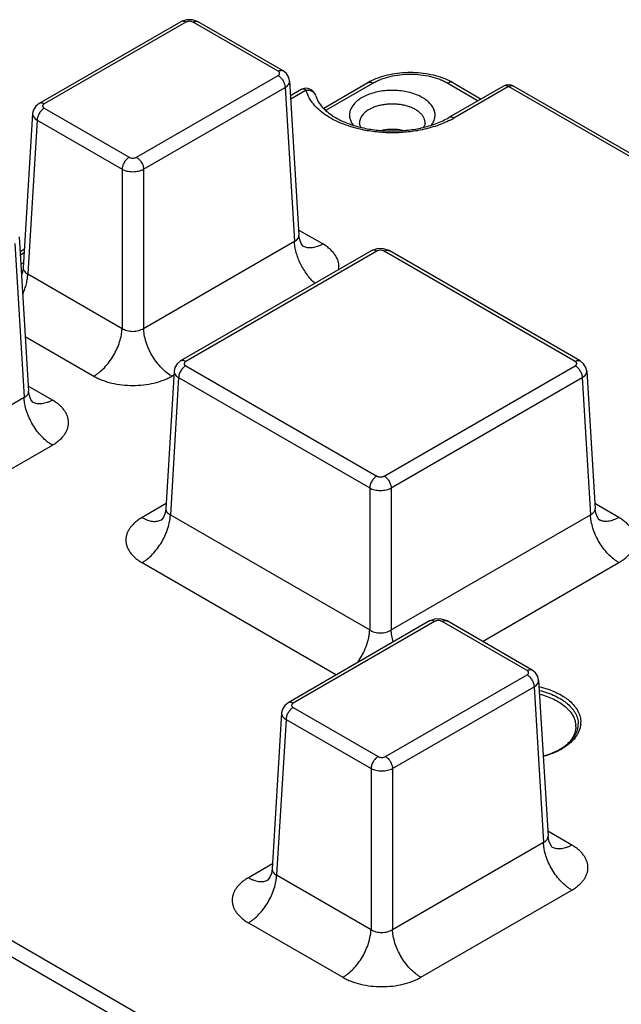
# Model space of a CAD drawing. Header units: inches. Extents: x 0 to 22, y 0 to 17.
# Tile 5 of 24: x 3.2 to 4.4, y 10.4 to 12.3. Entities that reach past the tile are written whole.
import ezdxf

# ---------------------------------------------------------------- set-up
doc = ezdxf.new("R2010")
doc.units = ezdxf.units.IN
doc.header["$LTSCALE"] = 1.21
doc.header["$MEASUREMENT"] = 0
doc.layers.get('0').update_dxf_attribs({"linetype": 'CONTINUOUS'})

msp = doc.modelspace()

# ---------------------------------------------------------------- linework, layer by layer
at = {"color": 7, "linetype": 'CONTINUOUS'}
for p, q in [((3.5061, 12.299), (3.2274, 12.1381)), ((3.5159, 12.298), (3.2372, 12.1371)), ((3.5295, 12.3028), (3.5179, 12.303)), ((3.5403, 12.299), (3.5295, 12.3028)), ((3.6978, 12.2014), (3.5305, 12.298)), ((3.7077, 12.2024), (3.5403, 12.299)), ((3.4191, 12.0321), (3.6978, 12.193)), ((3.7205, 12.1825), (3.7389, 11.8786)), ((3.7876, 12.1289), (3.8746, 12.1791)), ((3.7928, 12.1253), (3.8844, 12.1782)), ((4.0318, 12.1782), (4.0919, 12.1435)), ((4.0417, 12.1791), (4.0976, 12.1468)), ((3.433, 12.0085), (3.7117, 12.1694)), ((3.7117, 12.1694), (3.73, 11.8667)), ((3.743, 12.1652), (3.7223, 12.1532)), ((3.7529, 12.1643), (3.7226, 12.1468)), ((4.1415, 12.1722), (4.0342, 12.1102)), ((4.1513, 12.1712), (4.0441, 12.1093)), ((5.9583, 11.1279), (4.1513, 12.1712)), ((5.9682, 11.1288), (4.1612, 12.1722)), ((3.2146, 12.1182), (3.1962, 11.8144)), ((3.2372, 12.1287), (3.4046, 12.0321)), ((3.7901, 12.1266), (3.7928, 12.1253)), ((3.2233, 12.1051), (3.205, 11.8024)), ((3.2233, 12.1051), (3.3906, 12.0085)), ((3.3906, 12.0085), (3.3906, 11.6952)), ((3.433, 12.0085), (3.433, 11.6952)), ((3.7857, 11.8613), (3.7383, 11.8887)), ((3.1882, 11.8752), (3.2066, 11.5713)), ((3.433, 11.6952), (3.73, 11.8667)), ((3.1795, 11.8621), (3.1978, 11.5594)), ((3.1984, 11.8508), (3.19, 11.8459)), ((3.8822, 11.8482), (3.506, 11.631)), ((3.892, 11.8472), (3.5159, 11.63)), ((3.7463, 11.8574), (3.7463, 11.8574)), ((3.9056, 11.852), (3.894, 11.8522)), ((3.9164, 11.8482), (3.9056, 11.852)), ((4.2827, 11.63), (3.9066, 11.8472)), ((4.2926, 11.631), (3.9164, 11.8482)), ((3.198, 11.8439), (3.1904, 11.8395)), ((3.1968, 11.8244), (3.192, 11.8216)), ((3.205, 11.8024), (3.3906, 11.6952)), ((3.2001, 11.679), (3.335, 11.601)), ((3.5159, 11.6216), (3.892, 11.4044)), ((3.9066, 11.4044), (4.2827, 11.6216)), ((3.4932, 11.6111), (3.4768, 11.3401)), ((3.502, 11.5981), (3.4857, 11.3281)), ((3.4887, 11.601), (3.4928, 11.6034)), ((3.502, 11.5981), (3.8781, 11.3809)), ((3.9205, 11.3809), (4.2966, 11.5981)), ((4.2966, 11.5981), (4.3129, 11.3281)), ((4.3054, 11.6111), (4.3218, 11.3401)), ((3.2534, 11.5539), (3.206, 11.5813)), ((2.9008, 11.3879), (3.1978, 11.5594)), ((3.214, 11.55), (3.214, 11.55)), ((2.9564, 11.2937), (3.2534, 11.4652)), ((3.8781, 11.3809), (3.8781, 11.1015)), ((3.9205, 11.3809), (3.9205, 11.1015)), ((3.4774, 11.3501), (3.43, 11.3227)), ((4.3686, 11.3227), (4.3212, 11.3501)), ((3.4857, 11.3281), (3.8781, 11.1015)), ((3.9205, 11.1015), (4.3129, 11.3281)), ((3.4694, 11.3188), (3.4694, 11.3188)), ((4.3292, 11.3188), (4.3292, 11.3188)), ((3.43, 11.234), (3.8127, 11.013)), ((4.0999, 11.0788), (4.3686, 11.234)), ((3.9962, 11.119), (3.7175, 10.9581)), ((4.006, 11.118), (3.7273, 10.9571)), ((4.0196, 11.1228), (4.008, 11.123)), ((4.0304, 11.119), (4.0196, 11.1228)), ((4.1879, 11.0214), (4.0206, 11.118)), ((4.1978, 11.0224), (4.0304, 11.119)), ((3.9092, 10.852), (4.1879, 11.013)), ((4.2106, 11.0025), (4.2292, 10.6951)), ((3.9232, 10.8285), (4.2018, 10.9894)), ((4.2018, 10.9894), (4.2204, 10.6832)), ((2.3775, 10.9491), (3.8417, 10.1037)), ((3.7047, 10.9382), (3.6861, 10.6308)), ((3.7273, 10.9487), (3.8947, 10.852)), ((2.3636, 10.9255), (3.8278, 10.0801)), ((3.7134, 10.9251), (3.6949, 10.6189)), ((3.7134, 10.9251), (3.8808, 10.8285)), ((3.8808, 10.8285), (3.8808, 10.5116)), ((3.9232, 10.8285), (3.9232, 10.5116)), ((4.276, 10.6777), (4.2286, 10.7051)), ((3.9232, 10.5116), (4.2204, 10.6832)), ((4.2366, 10.6738), (4.2366, 10.6738)), ((3.6867, 10.6408), (3.6393, 10.6134)), ((3.6786, 10.6095), (3.6786, 10.6095)), ((3.6949, 10.6189), (3.8808, 10.5116)), ((3.9788, 10.4174), (4.276, 10.589)), ((3.6393, 10.5247), (3.8251, 10.4174))]:
    msp.add_line(p, q, dxfattribs=at)
for points in [[(3.5179, 12.303), (3.5071, 12.2995), (3.5061, 12.299)], [(3.7205, 12.1824), (3.719, 12.1894), (3.7144, 12.1969), (3.7077, 12.2023)], [(3.2274, 12.1381), (3.2207, 12.1326), (3.2161, 12.1252), (3.2146, 12.1182)], [(3.7435, 11.8621), (3.7404, 11.8698), (3.7389, 11.8786)], [(3.7477, 11.8565), (3.7478, 11.8564), (3.7465, 11.8577), (3.7435, 11.8621)], [(3.894, 11.8522), (3.8832, 11.8487), (3.8822, 11.8482)], [(3.1962, 11.8143), (3.1947, 11.8055), (3.1927, 11.8007)], [(3.506, 11.631), (3.4993, 11.6256), (3.4947, 11.6181), (3.4932, 11.6111)], [(4.3054, 11.6111), (4.3039, 11.6181), (4.2993, 11.6255), (4.2926, 11.631)], [(3.2112, 11.5548), (3.2081, 11.5624), (3.2066, 11.5713)], [(3.2154, 11.5491), (3.2155, 11.5491), (3.2143, 11.5504), (3.2112, 11.5548)], [(3.4768, 11.3401), (3.4753, 11.3312), (3.4722, 11.3236), (3.4691, 11.3191), (3.4685, 11.3184)], [(4.3264, 11.3236), (4.3233, 11.3312), (4.3218, 11.3401)], [(4.3306, 11.3179), (4.3307, 11.3179), (4.3294, 11.3191), (4.3264, 11.3236)], [(4.008, 11.123), (3.9972, 11.1195), (3.9962, 11.119)], [(4.2106, 11.0024), (4.2091, 11.0094), (4.2046, 11.0169), (4.1978, 11.0223)], [(3.7175, 10.9581), (3.7108, 10.9526), (3.7062, 10.9452), (3.7047, 10.9382)], [(4.2338, 10.6786), (4.2307, 10.6862), (4.2292, 10.6951)], [(4.238, 10.6729), (4.2381, 10.6729), (4.2369, 10.6742), (4.2338, 10.6786)], [(3.6861, 10.6308), (3.6846, 10.6219), (3.6814, 10.6143), (3.6784, 10.6098), (3.6777, 10.6091)]]:
    msp.add_lwpolyline(points, dxfattribs=at)
for centre, radius, start, end in [((3.9358, 12.073), 0.1225, 116.0768, 119.9832), ((3.9794, 12.071), 0.1248, 60.0521, 63.8874), ((3.7529, 12.1482), 0.0197, 14.7921, 120.0223), ((4.1513, 12.1551), 0.0197, 60.1188, 119.8812), ((3.7594, 12.1499), 0.0129, 14.9777, 24.5475), ((3.8566, 12.197), 0.0977, 228.0787, 230.8159), ((3.656, 12.2543), 0.1881, 316.2989, 316.6985), ((3.8371, 12.1149), 0.0454, 166.7685, 169.0217), ((3.9606, 12.2539), 0.167, 297.1767, 299.9902), ((3.9266, 12.3311), 0.247, 280.504, 281.9112), ((3.9256, 12.3521), 0.2717, 279.8504, 280.0133), ((3.9278, 12.3253), 0.2411, 281.9168, 282.4306), ((3.7595, 11.8802), 0.0264, 240.0157, 243.5147), ((3.5262, 11.666), 0.075, 238.2301, 239.9938), ((3.2272, 11.5729), 0.0264, 240.0157, 243.5147), ((3.4562, 11.3417), 0.0264, 297.8, 299.9794), ((4.3424, 11.3417), 0.0264, 240.0157, 243.5147), ((4.2504, 10.9197), 0.0434, 354.4177, 359.8503), ((4.2438, 10.9115), 0.0401, 359.8702, 5.1905), ((4.1919, 10.9733), 0.1228, 297.3645, 299.9704), ((4.1959, 10.9662), 0.1147, 300.0006, 300.9734), ((4.1943, 10.973), 0.1228, 299.0573, 300.0003), ((4.2498, 10.6967), 0.0264, 240.0157, 243.5147), ((3.6654, 10.6324), 0.0264, 297.8, 299.9794)]:
    msp.add_arc(centre, radius, start, end, dxfattribs=at)
for points, knots in [([(3.5159, 12.298), (3.515, 12.2985), (3.5133, 12.2993), (3.5107, 12.2999), (3.5082, 12.2999), (3.5067, 12.2993), (3.5061, 12.299)], [0, 0, 0, 0, 0.289206, 0.549066, 0.782337, 1, 1, 1, 1]), ([(3.5305, 12.298), (3.53, 12.2983), (3.5289, 12.2988), (3.5265, 12.2995), (3.5232, 12.2999), (3.5199, 12.2995), (3.5175, 12.2988), (3.5164, 12.2983), (3.5159, 12.298)], [0, 0, 0, 0, 0.114171, 0.237568, 0.500007, 0.76244, 0.88584, 1, 1, 1, 1]), ([(3.5305, 12.298), (3.5314, 12.2985), (3.5331, 12.2993), (3.5357, 12.2999), (3.5382, 12.2999), (3.5397, 12.2993), (3.5403, 12.299)], [0, 0, 0, 0, 0.289212, 0.549071, 0.782336, 1, 1, 1, 1]), ([(3.6978, 12.2014), (3.6987, 12.2019), (3.7004, 12.2027), (3.703, 12.2033), (3.7055, 12.2033), (3.707, 12.2027), (3.7077, 12.2024)], [0, 0, 0, 0, 0.289214, 0.549072, 0.782336, 1, 1, 1, 1]), ([(3.6978, 12.193), (3.6983, 12.1932), (3.6991, 12.1938), (3.7001, 12.1948), (3.7007, 12.196), (3.7009, 12.1972), (3.7007, 12.1984), (3.7001, 12.1995), (3.6991, 12.2006), (3.6983, 12.2011), (3.6978, 12.2014)], [0, 0, 0, 0, 0.144775, 0.274569, 0.391141, 0.500012, 0.608886, 0.725455, 0.855225, 1, 1, 1, 1]), ([(3.8819, 12.1831), (3.8875, 12.1858), (3.8993, 12.1906), (3.918, 12.1956), (3.9378, 12.1987), (3.9581, 12.1998), (3.9784, 12.1987), (3.9982, 12.1956), (4.017, 12.1906), (4.0287, 12.1858), (4.0343, 12.1831)], [0, 0, 0, 0, 0.118389, 0.242189, 0.369992, 0.500006, 0.630019, 0.757821, 0.881615, 1, 1, 1, 1]), ([(3.8844, 12.1782), (3.8869, 12.1796), (3.8921, 12.1823), (3.9032, 12.187), (3.9185, 12.1917), (3.9379, 12.195), (3.9581, 12.1962), (3.9783, 12.195), (3.9978, 12.1917), (4.013, 12.187), (4.0242, 12.1823), (4.0294, 12.1796), (4.0318, 12.1782)], [0, 0, 0, 0, 0.05579, 0.114185, 0.237386, 0.366992, 0.5, 0.633008, 0.762614, 0.885815, 0.94421, 1, 1, 1, 1]), ([(3.6978, 12.193), (3.6987, 12.1924), (3.7006, 12.1911), (3.7031, 12.1888), (3.7055, 12.186), (3.7075, 12.1829), (3.7093, 12.1796), (3.7106, 12.1762), (3.7114, 12.1728), (3.7117, 12.1705), (3.7117, 12.1694)], [0, 0, 0, 0, 0.113544, 0.236314, 0.365406, 0.497863, 0.630617, 0.760573, 0.884713, 1, 1, 1, 1]), ([(3.7117, 12.1694), (3.7131, 12.1702), (3.7156, 12.172), (3.7185, 12.1752), (3.72, 12.1782), (3.7205, 12.1807), (3.7205, 12.1819), (3.7205, 12.1824)], [0, 0, 0, 0, 0.290937, 0.550661, 0.782823, 0.892396, 1, 1, 1, 1]), ([(3.8746, 12.1791), (3.8752, 12.1795), (3.8767, 12.1801), (3.8792, 12.1801), (3.8818, 12.1795), (3.8836, 12.1787), (3.8844, 12.1782)], [0, 0, 0, 0, 0.217664, 0.450928, 0.710786, 1, 1, 1, 1]), ([(4.0417, 12.1791), (4.041, 12.1795), (4.0395, 12.1801), (4.0371, 12.1801), (4.0344, 12.1795), (4.0327, 12.1787), (4.0318, 12.1782)], [0, 0, 0, 0, 0.217664, 0.450928, 0.710786, 1, 1, 1, 1]), ([(3.7529, 12.1643), (3.752, 12.1648), (3.7503, 12.1656), (3.7477, 12.1662), (3.7455, 12.1662), (3.744, 12.1657), (3.7434, 12.1654), (3.743, 12.1652)], [0, 0, 0, 0, 0.289306, 0.548857, 0.781804, 0.891916, 1, 1, 1, 1]), ([(3.7529, 12.1643), (3.7539, 12.1643), (3.7558, 12.1644), (3.7596, 12.164), (3.7632, 12.1629), (3.7664, 12.1611), (3.7684, 12.1594), (3.77, 12.1575), (3.7708, 12.156), (3.7712, 12.1553)], [0, 0, 0, 0, 0.136702, 0.271341, 0.529035, 0.652053, 0.771137, 0.886782, 1, 1, 1, 1]), ([(3.8559, 12.088), (3.8493, 12.0896), (3.8365, 12.0933), (3.8183, 12.1003), (3.8019, 12.1085), (3.7873, 12.1179), (3.7749, 12.1283), (3.7648, 12.1396), (3.7573, 12.1515), (3.754, 12.16), (3.7529, 12.1643)], [0, 0, 0, 0, 0.152014, 0.297446, 0.435182, 0.564476, 0.684991, 0.797036, 0.901541, 1, 1, 1, 1]), ([(3.9997, 12.0954), (4.0015, 12.0979), (4.0039, 12.1018), (4.0059, 12.1074), (4.0068, 12.1117), (4.007, 12.1159), (4.0065, 12.1201), (4.0055, 12.1244), (4.0038, 12.1285), (4.0014, 12.1325), (3.9985, 12.1364), (3.9951, 12.1401), (3.9896, 12.1449), (3.9814, 12.1503), (3.9701, 12.1556), (3.9574, 12.1597), (3.9437, 12.1625), (3.9294, 12.1638), (3.9149, 12.1638), (3.9006, 12.1623), (3.887, 12.1595), (3.8744, 12.1553), (3.8666, 12.1516), (3.8631, 12.1495)], [0, 0, 0, 0, 0.048907, 0.072017, 0.094551, 0.116819, 0.139148, 0.161867, 0.185271, 0.209616, 0.235106, 0.261878, 0.290017, 0.350469, 0.416311, 0.486823, 0.56089, 0.63717, 0.714171, 0.790346, 0.864225, 0.934522, 1, 1, 1, 1]), ([(4.1513, 12.1712), (4.1505, 12.1717), (4.1488, 12.1725), (4.1461, 12.1732), (4.1437, 12.1731), (4.1422, 12.1726), (4.1415, 12.1722)], [0, 0, 0, 0, 0.289143, 0.54902, 0.782337, 1, 1, 1, 1]), ([(4.1513, 12.1712), (4.1522, 12.1717), (4.1539, 12.1725), (4.1566, 12.1732), (4.159, 12.1731), (4.1605, 12.1726), (4.1612, 12.1722)], [0, 0, 0, 0, 0.289143, 0.54902, 0.782337, 1, 1, 1, 1]), ([(3.2372, 12.1371), (3.2364, 12.1376), (3.2346, 12.1384), (3.232, 12.139), (3.2295, 12.139), (3.228, 12.1384), (3.2274, 12.1381)], [0, 0, 0, 0, 0.289214, 0.549072, 0.782336, 1, 1, 1, 1]), ([(3.2372, 12.1371), (3.2368, 12.1368), (3.236, 12.1363), (3.235, 12.1352), (3.2344, 12.1341), (3.2341, 12.1329), (3.2344, 12.1317), (3.235, 12.1305), (3.236, 12.1295), (3.2368, 12.1289), (3.2372, 12.1287)], [0, 0, 0, 0, 0.144775, 0.274569, 0.391141, 0.500012, 0.608886, 0.725455, 0.855225, 1, 1, 1, 1]), ([(3.7719, 12.1533), (3.7726, 12.1508), (3.7744, 12.1459), (3.7785, 12.1385), (3.7842, 12.1312), (3.7888, 12.1266), (3.7913, 12.1243)], [0, 0, 0, 0, 0.213752, 0.448981, 0.710442, 1, 1, 1, 1]), ([(3.8631, 12.1495), (3.8602, 12.1478), (3.8548, 12.1443), (3.848, 12.1381), (3.8436, 12.1323), (3.8411, 12.1275), (3.8397, 12.1239), (3.8388, 12.1202), (3.8383, 12.1166), (3.8384, 12.1129), (3.8391, 12.1079), (3.8413, 12.1017), (3.8442, 12.0972), (3.8458, 12.0951)], [0, 0, 0, 0, 0.151178, 0.29042, 0.418011, 0.47818, 0.536409, 0.593208, 0.64915, 0.704843, 0.76092, 0.876415, 1, 1, 1, 1]), ([(3.9872, 12.0987), (3.9873, 12.1005), (3.9869, 12.1043), (3.985, 12.1099), (3.9816, 12.1151), (3.977, 12.12), (3.9711, 12.1244), (3.9643, 12.1283), (3.9565, 12.1315), (3.948, 12.134), (3.9389, 12.1358), (3.9295, 12.1368), (3.92, 12.137), (3.9105, 12.1364), (3.9012, 12.1349), (3.8925, 12.1327), (3.8843, 12.1298), (3.8793, 12.1273), (3.877, 12.126)], [0, 0, 0, 0, 0.042835, 0.087195, 0.134614, 0.186121, 0.242201, 0.302874, 0.367802, 0.436351, 0.507708, 0.580899, 0.65488, 0.728541, 0.800818, 0.870759, 0.937457, 1, 1, 1, 1]), ([(3.2146, 12.1182), (3.2145, 12.1176), (3.2146, 12.1164), (3.2151, 12.114), (3.2166, 12.1109), (3.2195, 12.1077), (3.2219, 12.1059), (3.2233, 12.1051)], [0, 0, 0, 0, 0.10761, 0.217172, 0.449296, 0.709023, 1, 1, 1, 1]), ([(3.2372, 12.1287), (3.2363, 12.1281), (3.2345, 12.1268), (3.2319, 12.1245), (3.2296, 12.1217), (3.2275, 12.1186), (3.2258, 12.1153), (3.2245, 12.1119), (3.2236, 12.1085), (3.2233, 12.1062), (3.2233, 12.1051)], [0, 0, 0, 0, 0.113544, 0.236314, 0.365406, 0.497863, 0.630617, 0.760573, 0.884713, 1, 1, 1, 1]), ([(3.7949, 12.1213), (3.7988, 12.1181), (3.8074, 12.1121), (3.8219, 12.1042), (3.8383, 12.0974), (3.85, 12.0938), (3.8561, 12.0922)], [0, 0, 0, 0, 0.220266, 0.462147, 0.723085, 1, 1, 1, 1]), ([(3.877, 12.126), (3.8755, 12.1251), (3.8726, 12.1233), (3.8676, 12.1194), (3.8634, 12.1149), (3.8605, 12.11), (3.859, 12.1063), (3.8581, 12.1025), (3.858, 12.0999), (3.8581, 12.0987)], [0, 0, 0, 0, 0.148852, 0.290141, 0.548965, 0.668031, 0.781682, 0.891653, 1, 1, 1, 1]), ([(3.861, 12.0916), (3.8605, 12.0923), (3.8596, 12.0936), (3.8587, 12.0955), (3.8582, 12.0972), (3.8581, 12.0982), (3.8581, 12.0987)], [0, 0, 0, 0, 0.33215, 0.600621, 0.81869, 1, 1, 1, 1]), ([(4.0369, 12.1054), (4.0322, 12.1029), (4.0223, 12.0984), (4.0067, 12.0927), (3.9901, 12.088), (3.9787, 12.0856), (3.9729, 12.0846)], [0, 0, 0, 0, 0.235639, 0.481932, 0.737251, 1, 1, 1, 1]), ([(3.9796, 12.0899), (3.9847, 12.091), (3.9947, 12.0935), (4.0089, 12.0983), (4.0221, 12.1037), (4.0303, 12.108), (4.0342, 12.1102)], [0, 0, 0, 0, 0.267429, 0.524584, 0.769428, 1, 1, 1, 1]), ([(3.9872, 12.0987), (3.9872, 12.0982), (3.987, 12.0971), (3.9865, 12.0954), (3.9855, 12.0934), (3.9846, 12.092), (3.984, 12.0913)], [0, 0, 0, 0, 0.179832, 0.396746, 0.665929, 1, 1, 1, 1]), ([(4.0441, 12.1093), (4.0432, 12.1098), (4.0415, 12.1106), (4.0389, 12.1112), (4.0364, 12.1112), (4.0349, 12.1106), (4.0342, 12.1102)], [0, 0, 0, 0, 0.289214, 0.549072, 0.782336, 1, 1, 1, 1]), ([(3.9721, 12.0844), (3.9625, 12.0828), (3.943, 12.0804), (3.9135, 12.0799), (3.8843, 12.0822), (3.8652, 12.0858), (3.8559, 12.088)], [0, 0, 0, 0, 0.249803, 0.50307, 0.754774, 1, 1, 1, 1]), ([(3.8561, 12.0922), (3.8652, 12.0898), (3.8842, 12.086), (3.9083, 12.0839), (3.928, 12.0838), (3.9475, 12.0847), (3.9621, 12.0865), (3.9716, 12.0883)], [0, 0, 0, 0, 0.243519, 0.495732, 0.623098, 0.750165, 1, 1, 1, 1]), ([(3.9425, 12.085), (3.9361, 12.0863), (3.923, 12.0875), (3.9099, 12.0864), (3.9035, 12.0852)], [0, 0, 0, 0, 0.499732, 1, 1, 1, 1]), ([(3.4046, 12.0321), (3.4036, 12.0315), (3.4018, 12.0302), (3.3992, 12.0279), (3.3969, 12.0251), (3.3948, 12.022), (3.3931, 12.0187), (3.3918, 12.0152), (3.3909, 12.0119), (3.3907, 12.0096), (3.3906, 12.0085)], [0, 0, 0, 0, 0.113544, 0.236314, 0.365406, 0.497863, 0.630617, 0.760573, 0.884713, 1, 1, 1, 1]), ([(3.4046, 12.0321), (3.4051, 12.0318), (3.4061, 12.0313), (3.4086, 12.0305), (3.4118, 12.0302), (3.4151, 12.0305), (3.4175, 12.0313), (3.4186, 12.0318), (3.4191, 12.0321)], [0, 0, 0, 0, 0.114171, 0.237568, 0.500007, 0.76244, 0.88584, 1, 1, 1, 1]), ([(3.4191, 12.0321), (3.4201, 12.0315), (3.4219, 12.0302), (3.4244, 12.0279), (3.4268, 12.0251), (3.4289, 12.022), (3.4306, 12.0187), (3.4319, 12.0152), (3.4328, 12.0119), (3.433, 12.0096), (3.433, 12.0085)], [0, 0, 0, 0, 0.113544, 0.236314, 0.365406, 0.497863, 0.630617, 0.760573, 0.884713, 1, 1, 1, 1]), ([(3.3906, 12.0085), (3.3921, 12.0077), (3.3953, 12.0063), (3.4004, 12.0048), (3.406, 12.0039), (3.4118, 12.0036), (3.4177, 12.0039), (3.4232, 12.0048), (3.4284, 12.0063), (3.4316, 12.0077), (3.433, 12.0085)], [0, 0, 0, 0, 0.113508, 0.236712, 0.366584, 0.500005, 0.633424, 0.763294, 0.886497, 1, 1, 1, 1]), ([(3.73, 11.8667), (3.7314, 11.8673), (3.7339, 11.8688), (3.7364, 11.8712), (3.7378, 11.8734), (3.7385, 11.8751), (3.7389, 11.8768), (3.7389, 11.878), (3.7389, 11.8786)], [0, 0, 0, 0, 0.28766, 0.54303, 0.661274, 0.775333, 0.887422, 1, 1, 1, 1]), ([(3.7707, 11.7836), (3.7678, 11.7862), (3.7622, 11.7918), (3.7546, 11.8012), (3.7477, 11.8114), (3.7418, 11.8222), (3.7369, 11.8334), (3.7332, 11.8447), (3.7309, 11.8558), (3.7301, 11.8631), (3.73, 11.8667)], [0, 0, 0, 0, 0.123142, 0.25086, 0.38127, 0.512223, 0.641506, 0.767139, 0.887272, 1, 1, 1, 1]), ([(3.7857, 11.8613), (3.784, 11.8603), (3.7806, 11.8585), (3.7739, 11.8557), (3.7672, 11.854), (3.7606, 11.8536), (3.756, 11.8539), (3.7517, 11.8549), (3.749, 11.856), (3.7477, 11.8566)], [0, 0, 0, 0, 0.147536, 0.288155, 0.547594, 0.667469, 0.781889, 0.892188, 1, 1, 1, 1]), ([(3.8169, 11.8104), (3.8174, 11.8127), (3.8177, 11.8174), (3.817, 11.8245), (3.8148, 11.8314), (3.812, 11.8369), (3.8091, 11.8412), (3.8057, 11.8455), (3.8007, 11.8507), (3.7937, 11.8563), (3.7884, 11.8597), (3.7857, 11.8613)], [0, 0, 0, 0, 0.109721, 0.219634, 0.332372, 0.450214, 0.511674, 0.575038, 0.70793, 0.849641, 1, 1, 1, 1]), ([(3.892, 11.8472), (3.8911, 11.8477), (3.8894, 11.8485), (3.8868, 11.8492), (3.8843, 11.8491), (3.8828, 11.8485), (3.8822, 11.8482)], [0, 0, 0, 0, 0.289206, 0.549066, 0.782337, 1, 1, 1, 1]), ([(3.9066, 11.8472), (3.9061, 11.8475), (3.905, 11.848), (3.9026, 11.8487), (3.8993, 11.8491), (3.896, 11.8487), (3.8936, 11.848), (3.8925, 11.8475), (3.892, 11.8472)], [0, 0, 0, 0, 0.114171, 0.237568, 0.500007, 0.76244, 0.88584, 1, 1, 1, 1]), ([(3.9066, 11.8472), (3.9074, 11.8477), (3.9092, 11.8485), (3.9118, 11.8492), (3.9143, 11.8491), (3.9158, 11.8485), (3.9164, 11.8482)], [0, 0, 0, 0, 0.289212, 0.549071, 0.782336, 1, 1, 1, 1]), ([(3.1962, 11.8143), (3.1961, 11.8137), (3.1962, 11.8125), (3.1966, 11.8108), (3.1973, 11.8091), (3.1986, 11.8069), (3.2012, 11.8045), (3.2036, 11.8031), (3.205, 11.8024)], [0, 0, 0, 0, 0.112586, 0.224687, 0.338754, 0.456999, 0.712325, 1, 1, 1, 1]), ([(3.1953, 11.7627), (3.1968, 11.766), (3.1994, 11.7727), (3.2024, 11.7828), (3.2043, 11.7927), (3.2049, 11.7992), (3.205, 11.8024)], [0, 0, 0, 0, 0.264841, 0.521851, 0.767959, 1, 1, 1, 1]), ([(3.335, 11.601), (3.3368, 11.6021), (3.3405, 11.6044), (3.3476, 11.6098), (3.3562, 11.6177), (3.3656, 11.6289), (3.3739, 11.6413), (3.3808, 11.6546), (3.3861, 11.6683), (3.389, 11.6798), (3.3903, 11.6887), (3.3906, 11.6931), (3.3906, 11.6952)], [0, 0, 0, 0, 0.05557, 0.113722, 0.236387, 0.365369, 0.497866, 0.630658, 0.760504, 0.884536, 0.943523, 1, 1, 1, 1]), ([(3.3906, 11.6952), (3.3921, 11.6942), (3.3952, 11.6925), (3.4004, 11.6906), (3.406, 11.6895), (3.4118, 11.6891), (3.4177, 11.6895), (3.425, 11.691), (3.4301, 11.6932), (3.433, 11.6952)], [0, 0, 0, 0, 0.116386, 0.239952, 0.368768, 0.500386, 0.632004, 0.760821, 1, 1, 1, 1]), ([(3.4867, 11.6022), (3.4831, 11.6045), (3.4759, 11.6097), (3.4661, 11.6192), (3.457, 11.6303), (3.4491, 11.6425), (3.4425, 11.6555), (3.4374, 11.6689), (3.4342, 11.6822), (3.4332, 11.691), (3.433, 11.6952)], [0, 0, 0, 0, 0.115087, 0.238536, 0.36777, 0.500088, 0.632388, 0.761613, 0.885049, 1, 1, 1, 1]), ([(3.5159, 11.6216), (3.515, 11.6211), (3.5131, 11.6198), (3.5106, 11.6174), (3.5082, 11.6147), (3.5062, 11.6115), (3.5044, 11.6082), (3.5031, 11.6048), (3.5023, 11.6014), (3.502, 11.5992), (3.502, 11.5981)], [0, 0, 0, 0, 0.113544, 0.236314, 0.365406, 0.497863, 0.630617, 0.760573, 0.884713, 1, 1, 1, 1]), ([(3.5159, 11.63), (3.515, 11.6305), (3.5133, 11.6313), (3.5107, 11.632), (3.5082, 11.6319), (3.5067, 11.6314), (3.506, 11.631)], [0, 0, 0, 0, 0.289214, 0.549072, 0.782336, 1, 1, 1, 1]), ([(3.5159, 11.63), (3.5154, 11.6298), (3.5146, 11.6292), (3.5136, 11.6282), (3.513, 11.627), (3.5128, 11.6258), (3.513, 11.6246), (3.5136, 11.6235), (3.5146, 11.6224), (3.5154, 11.6219), (3.5159, 11.6216)], [0, 0, 0, 0, 0.144775, 0.274569, 0.391141, 0.500012, 0.608886, 0.725455, 0.855225, 1, 1, 1, 1]), ([(4.2827, 11.63), (4.2836, 11.6305), (4.2853, 11.6313), (4.2879, 11.632), (4.2904, 11.6319), (4.2919, 11.6314), (4.2926, 11.631)], [0, 0, 0, 0, 0.289214, 0.549072, 0.782336, 1, 1, 1, 1]), ([(4.2827, 11.6216), (4.2832, 11.6219), (4.284, 11.6224), (4.285, 11.6235), (4.2856, 11.6246), (4.2858, 11.6258), (4.2856, 11.627), (4.285, 11.6282), (4.284, 11.6292), (4.2832, 11.6298), (4.2827, 11.63)], [0, 0, 0, 0, 0.144775, 0.274569, 0.391141, 0.500012, 0.608886, 0.725455, 0.855225, 1, 1, 1, 1]), ([(4.2827, 11.6216), (4.2836, 11.6211), (4.2855, 11.6198), (4.288, 11.6174), (4.2904, 11.6147), (4.2924, 11.6115), (4.2942, 11.6082), (4.2955, 11.6048), (4.2963, 11.6014), (4.2966, 11.5992), (4.2966, 11.5981)], [0, 0, 0, 0, 0.113544, 0.236314, 0.365406, 0.497863, 0.630617, 0.760573, 0.884713, 1, 1, 1, 1]), ([(3.335, 11.601), (3.3376, 11.5996), (3.343, 11.5968), (3.3546, 11.5918), (3.3705, 11.587), (3.3908, 11.5835), (3.4118, 11.5823), (3.4329, 11.5835), (3.4532, 11.587), (3.4691, 11.5918), (3.4807, 11.5968), (3.4861, 11.5996), (3.4887, 11.601)], [0, 0, 0, 0, 0.055819, 0.114214, 0.237377, 0.366994, 0.499999, 0.633004, 0.762624, 0.885788, 0.944182, 1, 1, 1, 1]), ([(3.4932, 11.6111), (3.4932, 11.6105), (3.4932, 11.6093), (3.4937, 11.6069), (3.4952, 11.6039), (3.4981, 11.6007), (3.5006, 11.5989), (3.502, 11.5981)], [0, 0, 0, 0, 0.10761, 0.217172, 0.449296, 0.709023, 1, 1, 1, 1]), ([(4.2966, 11.5981), (4.298, 11.5989), (4.3005, 11.6007), (4.3034, 11.6039), (4.3049, 11.6069), (4.3054, 11.6093), (4.3054, 11.6105), (4.3054, 11.6111)], [0, 0, 0, 0, 0.290937, 0.550661, 0.782823, 0.892396, 1, 1, 1, 1]), ([(3.1978, 11.5594), (3.1991, 11.56), (3.2016, 11.5615), (3.2041, 11.5639), (3.2055, 11.5661), (3.2062, 11.5678), (3.2066, 11.5695), (3.2066, 11.5707), (3.2066, 11.5713)], [0, 0, 0, 0, 0.28766, 0.54303, 0.661274, 0.775333, 0.887422, 1, 1, 1, 1]), ([(3.2534, 11.4652), (3.2516, 11.4662), (3.248, 11.4686), (3.2408, 11.4739), (3.2322, 11.4819), (3.2228, 11.493), (3.2145, 11.5054), (3.2076, 11.5187), (3.2023, 11.5324), (3.1994, 11.5439), (3.1981, 11.5529), (3.1978, 11.5572), (3.1978, 11.5594)], [0, 0, 0, 0, 0.05557, 0.113722, 0.236387, 0.365369, 0.497866, 0.630658, 0.760504, 0.884536, 0.943523, 1, 1, 1, 1]), ([(3.2534, 11.5539), (3.2517, 11.553), (3.2483, 11.5512), (3.2416, 11.5484), (3.2349, 11.5466), (3.2283, 11.5462), (3.2238, 11.5466), (3.2194, 11.5476), (3.2167, 11.5486), (3.2155, 11.5493)], [0, 0, 0, 0, 0.147536, 0.288155, 0.547594, 0.667469, 0.781889, 0.892188, 1, 1, 1, 1]), ([(3.2534, 11.4652), (3.2559, 11.4666), (3.2605, 11.4696), (3.2669, 11.4745), (3.2724, 11.4798), (3.277, 11.4854), (3.2807, 11.4912), (3.2833, 11.4972), (3.2849, 11.5033), (3.2854, 11.5096), (3.2849, 11.5158), (3.2833, 11.5219), (3.2807, 11.528), (3.277, 11.5338), (3.2724, 11.5393), (3.2669, 11.5446), (3.2605, 11.5496), (3.2559, 11.5525), (3.2534, 11.5539)], [0, 0, 0, 0, 0.074234, 0.144726, 0.211368, 0.274325, 0.333996, 0.390966, 0.445993, 0.499997, 0.554001, 0.609028, 0.665997, 0.725668, 0.788625, 0.855267, 0.925764, 1, 1, 1, 1]), ([(3.892, 11.4044), (3.8911, 11.4039), (3.8892, 11.4026), (3.8867, 11.4003), (3.8844, 11.3975), (3.8823, 11.3944), (3.8806, 11.3911), (3.8792, 11.3876), (3.8784, 11.3842), (3.8781, 11.382), (3.8781, 11.3809)], [0, 0, 0, 0, 0.113544, 0.236314, 0.365406, 0.497863, 0.630617, 0.760573, 0.884713, 1, 1, 1, 1]), ([(3.892, 11.4044), (3.8925, 11.4042), (3.8936, 11.4036), (3.896, 11.4029), (3.8993, 11.4026), (3.9026, 11.4029), (3.905, 11.4036), (3.9061, 11.4042), (3.9066, 11.4044)], [0, 0, 0, 0, 0.114171, 0.237568, 0.500007, 0.76244, 0.88584, 1, 1, 1, 1]), ([(3.9066, 11.4044), (3.9075, 11.4039), (3.9094, 11.4026), (3.9119, 11.4003), (3.9142, 11.3975), (3.9163, 11.3944), (3.918, 11.3911), (3.9194, 11.3876), (3.9202, 11.3842), (3.9205, 11.382), (3.9205, 11.3809)], [0, 0, 0, 0, 0.113544, 0.236314, 0.365406, 0.497863, 0.630617, 0.760573, 0.884713, 1, 1, 1, 1]), ([(3.8781, 11.3809), (3.8796, 11.3801), (3.8827, 11.3787), (3.8879, 11.3772), (3.8935, 11.3763), (3.8993, 11.376), (3.9051, 11.3763), (3.9107, 11.3772), (3.9159, 11.3787), (3.919, 11.3801), (3.9205, 11.3809)], [0, 0, 0, 0, 0.113508, 0.236712, 0.366584, 0.500005, 0.633424, 0.763294, 0.886497, 1, 1, 1, 1]), ([(3.43, 11.3227), (3.4276, 11.3213), (3.4229, 11.3183), (3.4165, 11.3134), (3.411, 11.3081), (3.4064, 11.3025), (3.4028, 11.2967), (3.4001, 11.2907), (3.3985, 11.2846), (3.398, 11.2783), (3.3985, 11.2721), (3.4001, 11.266), (3.4028, 11.26), (3.4064, 11.2541), (3.411, 11.2486), (3.4165, 11.2433), (3.4229, 11.2383), (3.4276, 11.2354), (3.43, 11.234)], [0, 0, 0, 0, 0.074234, 0.144727, 0.211368, 0.274325, 0.333996, 0.390966, 0.445993, 0.499997, 0.554001, 0.609028, 0.665997, 0.725668, 0.788625, 0.855267, 0.925764, 1, 1, 1, 1]), ([(3.43, 11.234), (3.4318, 11.235), (3.4355, 11.2373), (3.4426, 11.2427), (3.4512, 11.2507), (3.4606, 11.2618), (3.4689, 11.2742), (3.4758, 11.2875), (3.4811, 11.3012), (3.484, 11.3127), (3.4853, 11.3216), (3.4856, 11.326), (3.4857, 11.3281)], [0, 0, 0, 0, 0.05557, 0.113722, 0.236387, 0.365369, 0.497866, 0.630658, 0.760504, 0.884536, 0.943523, 1, 1, 1, 1]), ([(3.43, 11.3227), (3.4317, 11.3217), (3.4352, 11.3199), (3.442, 11.3171), (3.4489, 11.3154), (3.4555, 11.315), (3.4601, 11.3154), (3.4645, 11.3165), (3.4672, 11.3176), (3.4685, 11.3183)], [0, 0, 0, 0, 0.147851, 0.288638, 0.547967, 0.667667, 0.78191, 0.892113, 1, 1, 1, 1]), ([(3.4768, 11.3401), (3.4768, 11.3395), (3.4768, 11.3383), (3.4772, 11.3365), (3.4779, 11.3348), (3.4793, 11.3327), (3.4818, 11.3302), (3.4843, 11.3288), (3.4857, 11.3281)], [0, 0, 0, 0, 0.112586, 0.224687, 0.338754, 0.456999, 0.712325, 1, 1, 1, 1]), ([(4.3129, 11.3281), (4.3143, 11.3288), (4.3168, 11.3302), (4.3193, 11.3327), (4.3207, 11.3349), (4.3214, 11.3365), (4.3218, 11.3383), (4.3218, 11.3395), (4.3218, 11.3401)], [0, 0, 0, 0, 0.28766, 0.54303, 0.661274, 0.775333, 0.887422, 1, 1, 1, 1]), ([(4.3686, 11.234), (4.3668, 11.235), (4.3631, 11.2373), (4.356, 11.2427), (4.3474, 11.2507), (4.338, 11.2618), (4.3297, 11.2742), (4.3228, 11.2875), (4.3175, 11.3012), (4.3146, 11.3127), (4.3133, 11.3216), (4.313, 11.326), (4.3129, 11.3281)], [0, 0, 0, 0, 0.05557, 0.113722, 0.236387, 0.365369, 0.497866, 0.630658, 0.760504, 0.884536, 0.943523, 1, 1, 1, 1]), ([(4.3686, 11.3227), (4.3669, 11.3217), (4.3635, 11.3199), (4.3568, 11.3172), (4.3501, 11.3154), (4.3435, 11.315), (4.3389, 11.3153), (4.3346, 11.3163), (4.3319, 11.3174), (4.3306, 11.318)], [0, 0, 0, 0, 0.147536, 0.288155, 0.547594, 0.667469, 0.781889, 0.892188, 1, 1, 1, 1]), ([(4.3686, 11.234), (4.371, 11.2354), (4.3757, 11.2383), (4.3821, 11.2433), (4.3876, 11.2486), (4.3922, 11.2541), (4.3958, 11.26), (4.3985, 11.266), (4.4001, 11.2721), (4.4006, 11.2783), (4.4001, 11.2846), (4.3985, 11.2907), (4.3958, 11.2967), (4.3922, 11.3025), (4.3876, 11.3081), (4.3821, 11.3134), (4.3757, 11.3183), (4.371, 11.3213), (4.3686, 11.3227)], [0, 0, 0, 0, 0.074234, 0.144726, 0.211368, 0.274325, 0.333996, 0.390966, 0.445993, 0.499997, 0.554001, 0.609028, 0.665997, 0.725668, 0.788625, 0.855267, 0.925764, 1, 1, 1, 1]), ([(4.006, 11.118), (4.0052, 11.1185), (4.0034, 11.1193), (4.0008, 11.1199), (3.9983, 11.1199), (3.9968, 11.1193), (3.9962, 11.119)], [0, 0, 0, 0, 0.289206, 0.549066, 0.782337, 1, 1, 1, 1]), ([(4.0206, 11.118), (4.0201, 11.1183), (4.019, 11.1188), (4.0166, 11.1195), (4.0133, 11.1199), (4.01, 11.1195), (4.0076, 11.1188), (4.0065, 11.1183), (4.006, 11.118)], [0, 0, 0, 0, 0.114171, 0.237568, 0.500007, 0.76244, 0.88584, 1, 1, 1, 1]), ([(4.0206, 11.118), (4.0215, 11.1185), (4.0232, 11.1193), (4.0258, 11.1199), (4.0283, 11.1199), (4.0298, 11.1193), (4.0304, 11.119)], [0, 0, 0, 0, 0.289212, 0.549071, 0.782336, 1, 1, 1, 1]), ([(3.8538, 11.0366), (3.8556, 11.0391), (3.8591, 11.0442), (3.8652, 11.0547), (3.8715, 11.0684), (3.8757, 11.0825), (3.8776, 11.0936), (3.878, 11.0989), (3.8781, 11.1015)], [0, 0, 0, 0, 0.130564, 0.261867, 0.521609, 0.770351, 0.888107, 1, 1, 1, 1]), ([(3.8781, 11.1015), (3.8795, 11.1006), (3.8827, 11.0988), (3.8878, 11.0969), (3.8935, 11.0958), (3.8993, 11.0954), (3.9051, 11.0958), (3.9124, 11.0973), (3.9176, 11.0995), (3.9205, 11.1015)], [0, 0, 0, 0, 0.116386, 0.239952, 0.368768, 0.500386, 0.632004, 0.760821, 1, 1, 1, 1]), ([(3.9244, 11.0777), (3.9233, 11.0817), (3.9215, 11.0896), (3.9206, 11.0977), (3.9205, 11.1015)], [0, 0, 0, 0, 0.516857, 1, 1, 1, 1]), ([(4.1879, 11.0214), (4.1888, 11.0219), (4.1905, 11.0227), (4.1932, 11.0233), (4.1956, 11.0233), (4.1971, 11.0227), (4.1978, 11.0224)], [0, 0, 0, 0, 0.289214, 0.549072, 0.782336, 1, 1, 1, 1]), ([(4.1879, 11.013), (4.1884, 11.0132), (4.1892, 11.0138), (4.1902, 11.0148), (4.1908, 11.016), (4.191, 11.0172), (4.1908, 11.0184), (4.1902, 11.0195), (4.1892, 11.0205), (4.1884, 11.0211), (4.1879, 11.0214)], [0, 0, 0, 0, 0.144775, 0.274569, 0.391141, 0.500012, 0.608886, 0.725455, 0.855225, 1, 1, 1, 1]), ([(4.1879, 11.013), (4.1889, 11.0124), (4.1907, 11.0111), (4.1932, 11.0088), (4.1956, 11.006), (4.1977, 11.0029), (4.1994, 10.9996), (4.2007, 10.9962), (4.2016, 10.9928), (4.2018, 10.9905), (4.2018, 10.9894)], [0, 0, 0, 0, 0.113544, 0.236314, 0.365406, 0.497863, 0.630617, 0.760573, 0.884713, 1, 1, 1, 1]), ([(4.2018, 10.9894), (4.2032, 10.9902), (4.2057, 10.992), (4.2086, 10.9952), (4.2101, 10.9982), (4.2106, 11.0007), (4.2106, 11.0019), (4.2106, 11.0024)], [0, 0, 0, 0, 0.290937, 0.550661, 0.782823, 0.892396, 1, 1, 1, 1]), ([(4.2118, 10.9894), (4.2177, 10.9881), (4.229, 10.9849), (4.245, 10.9786), (4.257, 10.9722), (4.2656, 10.9664), (4.2731, 10.9606), (4.2796, 10.9541), (4.2849, 10.9471), (4.2881, 10.9418), (4.2906, 10.9364), (4.2924, 10.9308), (4.2935, 10.9252), (4.2937, 10.9215), (4.2937, 10.9196)], [0, 0, 0, 0, 0.156624, 0.305296, 0.444522, 0.510314, 0.57347, 0.691864, 0.747444, 0.800856, 0.852397, 0.902456, 0.95149, 1, 1, 1, 1]), ([(4.2123, 10.9822), (4.2177, 10.9808), (4.2283, 10.9778), (4.2431, 10.9718), (4.2542, 10.9657), (4.2622, 10.9603), (4.2692, 10.9547), (4.2752, 10.9487), (4.2802, 10.9421), (4.2832, 10.9372), (4.2856, 10.9321), (4.2874, 10.9269), (4.2885, 10.9217), (4.2888, 10.9182), (4.2888, 10.9165)], [0, 0, 0, 0, 0.156129, 0.30433, 0.443224, 0.508931, 0.572069, 0.690628, 0.746379, 0.800006, 0.85179, 0.90209, 0.951337, 1, 1, 1, 1]), ([(4.2127, 10.9749), (4.2176, 10.9736), (4.2271, 10.9707), (4.2405, 10.9652), (4.2524, 10.9587), (4.2627, 10.9512), (4.2712, 10.943), (4.2777, 10.9342), (4.282, 10.9249), (4.2834, 10.9184), (4.2837, 10.9152)], [0, 0, 0, 0, 0.154882, 0.30214, 0.440566, 0.569429, 0.688635, 0.798883, 0.901802, 1, 1, 1, 1]), ([(3.7273, 10.9571), (3.7265, 10.9576), (3.7248, 10.9584), (3.7221, 10.959), (3.7196, 10.959), (3.7181, 10.9584), (3.7175, 10.9581)], [0, 0, 0, 0, 0.289214, 0.549072, 0.782336, 1, 1, 1, 1]), ([(3.7273, 10.9571), (3.7269, 10.9568), (3.7261, 10.9563), (3.7251, 10.9552), (3.7245, 10.9541), (3.7242, 10.9529), (3.7245, 10.9517), (3.7251, 10.9505), (3.7261, 10.9495), (3.7269, 10.9489), (3.7273, 10.9487)], [0, 0, 0, 0, 0.144775, 0.274569, 0.391141, 0.500012, 0.608886, 0.725455, 0.855225, 1, 1, 1, 1]), ([(3.7047, 10.9382), (3.7046, 10.9376), (3.7047, 10.9364), (3.7052, 10.934), (3.7067, 10.9309), (3.7096, 10.9277), (3.7121, 10.9259), (3.7134, 10.9251)], [0, 0, 0, 0, 0.10761, 0.217172, 0.449296, 0.709023, 1, 1, 1, 1]), ([(3.7273, 10.9487), (3.7264, 10.9481), (3.7246, 10.9468), (3.722, 10.9445), (3.7197, 10.9417), (3.7176, 10.9386), (3.7159, 10.9353), (3.7146, 10.9319), (3.7137, 10.9285), (3.7135, 10.9262), (3.7134, 10.9251)], [0, 0, 0, 0, 0.113544, 0.236314, 0.365406, 0.497863, 0.630617, 0.760573, 0.884713, 1, 1, 1, 1]), ([(4.2549, 10.8679), (4.2576, 10.8695), (4.2627, 10.8729), (4.2697, 10.8785), (4.2756, 10.8844), (4.2805, 10.8905), (4.2843, 10.8969), (4.287, 10.9034), (4.2886, 10.9099), (4.2889, 10.9143), (4.2888, 10.9165)], [0, 0, 0, 0, 0.152577, 0.296455, 0.43132, 0.557522, 0.676029, 0.788124, 0.895488, 1, 1, 1, 1]), ([(4.2935, 10.9155), (4.2933, 10.9132), (4.2925, 10.9086), (4.2902, 10.9018), (4.2868, 10.8953), (4.2808, 10.8865), (4.2729, 10.8786), (4.2636, 10.8715), (4.2584, 10.8682), (4.2557, 10.8667)], [0, 0, 0, 0, 0.107766, 0.218269, 0.332977, 0.453094, 0.712493, 0.852854, 1, 1, 1, 1]), ([(4.2839, 10.9115), (4.2839, 10.9086), (4.2832, 10.9028), (4.2805, 10.8943), (4.2759, 10.8862), (4.2719, 10.8812), (4.2696, 10.8788)], [0, 0, 0, 0, 0.234196, 0.475253, 0.729037, 1, 1, 1, 1]), ([(4.22, 10.8532), (4.225, 10.8546), (4.2347, 10.8578), (4.2439, 10.862), (4.2483, 10.8642)], [0, 0, 0, 0, 0.514362, 1, 1, 1, 1]), ([(4.2539, 10.8657), (4.2488, 10.8628), (4.2377, 10.8576), (4.2261, 10.8538), (4.2201, 10.8521)], [0, 0, 0, 0, 0.48394, 1, 1, 1, 1]), ([(3.8947, 10.852), (3.8937, 10.8515), (3.8919, 10.8502), (3.8894, 10.8479), (3.887, 10.8451), (3.8849, 10.842), (3.8832, 10.8387), (3.8819, 10.8352), (3.881, 10.8319), (3.8808, 10.8296), (3.8808, 10.8285)], [0, 0, 0, 0, 0.113544, 0.236314, 0.365406, 0.497863, 0.630617, 0.760573, 0.884713, 1, 1, 1, 1]), ([(3.8947, 10.852), (3.8952, 10.8518), (3.8963, 10.8513), (3.8987, 10.8505), (3.902, 10.8502), (3.9052, 10.8505), (3.9077, 10.8513), (3.9087, 10.8518), (3.9092, 10.852)], [0, 0, 0, 0, 0.114171, 0.237568, 0.500007, 0.76244, 0.88584, 1, 1, 1, 1]), ([(3.9092, 10.852), (3.9102, 10.8515), (3.912, 10.8502), (3.9146, 10.8479), (3.9169, 10.8451), (3.919, 10.842), (3.9207, 10.8387), (3.922, 10.8352), (3.9229, 10.8319), (3.9231, 10.8296), (3.9232, 10.8285)], [0, 0, 0, 0, 0.113544, 0.236314, 0.365406, 0.497863, 0.630617, 0.760573, 0.884713, 1, 1, 1, 1]), ([(3.8808, 10.8285), (3.8822, 10.8277), (3.8854, 10.8263), (3.8906, 10.8248), (3.8962, 10.8239), (3.902, 10.8236), (3.9078, 10.8239), (3.9134, 10.8248), (3.9185, 10.8263), (3.9217, 10.8277), (3.9232, 10.8285)], [0, 0, 0, 0, 0.113508, 0.236712, 0.366584, 0.500005, 0.633424, 0.763294, 0.886497, 1, 1, 1, 1]), ([(4.2204, 10.6832), (4.2217, 10.6838), (4.2242, 10.6853), (4.2267, 10.6877), (4.2281, 10.6899), (4.2288, 10.6916), (4.2292, 10.6933), (4.2292, 10.6945), (4.2292, 10.6951)], [0, 0, 0, 0, 0.28766, 0.54303, 0.661274, 0.775333, 0.887422, 1, 1, 1, 1]), ([(4.276, 10.589), (4.2742, 10.59), (4.2706, 10.5924), (4.2634, 10.5977), (4.2548, 10.6057), (4.2454, 10.6168), (4.2371, 10.6292), (4.2302, 10.6425), (4.2249, 10.6562), (4.222, 10.6677), (4.2207, 10.6767), (4.2204, 10.681), (4.2204, 10.6832)], [0, 0, 0, 0, 0.05557, 0.113722, 0.236387, 0.365369, 0.497866, 0.630658, 0.760504, 0.884536, 0.943523, 1, 1, 1, 1]), ([(4.276, 10.6777), (4.2743, 10.6768), (4.2709, 10.675), (4.2642, 10.6722), (4.2575, 10.6704), (4.2509, 10.67), (4.2464, 10.6704), (4.242, 10.6713), (4.2393, 10.6724), (4.2381, 10.6731)], [0, 0, 0, 0, 0.147536, 0.288155, 0.547594, 0.667469, 0.781889, 0.892188, 1, 1, 1, 1]), ([(4.276, 10.589), (4.2785, 10.5904), (4.2831, 10.5934), (4.2895, 10.5983), (4.295, 10.6036), (4.2996, 10.6092), (4.3033, 10.615), (4.3059, 10.621), (4.3075, 10.6271), (4.308, 10.6334), (4.3075, 10.6396), (4.3059, 10.6457), (4.3033, 10.6517), (4.2996, 10.6576), (4.295, 10.6631), (4.2895, 10.6684), (4.2831, 10.6734), (4.2785, 10.6763), (4.276, 10.6777)], [0, 0, 0, 0, 0.074234, 0.144726, 0.211368, 0.274325, 0.333996, 0.390966, 0.445993, 0.499997, 0.554001, 0.609028, 0.665997, 0.725668, 0.788625, 0.855267, 0.925764, 1, 1, 1, 1]), ([(3.6861, 10.6308), (3.686, 10.6302), (3.6861, 10.629), (3.6865, 10.6273), (3.6872, 10.6256), (3.6885, 10.6234), (3.6911, 10.621), (3.6935, 10.6195), (3.6949, 10.6189)], [0, 0, 0, 0, 0.112586, 0.224687, 0.338754, 0.456999, 0.712325, 1, 1, 1, 1]), ([(3.6393, 10.6134), (3.6368, 10.612), (3.6321, 10.6091), (3.6258, 10.6041), (3.6202, 10.5988), (3.6156, 10.5933), (3.612, 10.5874), (3.6094, 10.5814), (3.6078, 10.5753), (3.6072, 10.5691), (3.6078, 10.5628), (3.6094, 10.5567), (3.612, 10.5507), (3.6156, 10.5449), (3.6202, 10.5393), (3.6258, 10.534), (3.6321, 10.5291), (3.6368, 10.5261), (3.6393, 10.5247)], [0, 0, 0, 0, 0.074234, 0.144727, 0.211368, 0.274325, 0.333996, 0.390966, 0.445993, 0.499997, 0.554001, 0.609028, 0.665997, 0.725668, 0.788625, 0.855267, 0.925764, 1, 1, 1, 1]), ([(3.6393, 10.5247), (3.6411, 10.5257), (3.6447, 10.5281), (3.6519, 10.5334), (3.6605, 10.5414), (3.6699, 10.5525), (3.6782, 10.5649), (3.6851, 10.5782), (3.6903, 10.5919), (3.6932, 10.6034), (3.6945, 10.6124), (3.6948, 10.6167), (3.6949, 10.6189)], [0, 0, 0, 0, 0.05557, 0.113722, 0.236387, 0.365369, 0.497866, 0.630658, 0.760504, 0.884536, 0.943523, 1, 1, 1, 1]), ([(3.6393, 10.6134), (3.641, 10.6124), (3.6444, 10.6106), (3.6512, 10.6078), (3.6581, 10.6061), (3.6648, 10.6057), (3.6694, 10.6061), (3.6737, 10.6072), (3.6765, 10.6084), (3.6777, 10.609)], [0, 0, 0, 0, 0.147851, 0.288638, 0.547967, 0.667667, 0.78191, 0.892113, 1, 1, 1, 1]), ([(3.8251, 10.4174), (3.8269, 10.4184), (3.8306, 10.4207), (3.8377, 10.4261), (3.8463, 10.4341), (3.8557, 10.4452), (3.864, 10.4576), (3.8709, 10.4709), (3.8762, 10.4846), (3.8791, 10.4961), (3.8804, 10.5051), (3.8807, 10.5094), (3.8808, 10.5116)], [0, 0, 0, 0, 0.05557, 0.113722, 0.236387, 0.365369, 0.497866, 0.630658, 0.760504, 0.884536, 0.943523, 1, 1, 1, 1]), ([(3.8808, 10.5116), (3.8822, 10.5106), (3.8853, 10.5088), (3.8905, 10.507), (3.8961, 10.5058), (3.902, 10.5054), (3.9078, 10.5058), (3.9151, 10.5073), (3.9202, 10.5095), (3.9232, 10.5116)], [0, 0, 0, 0, 0.116386, 0.239952, 0.368768, 0.500386, 0.632004, 0.760821, 1, 1, 1, 1]), ([(3.9788, 10.4174), (3.977, 10.4184), (3.9733, 10.4207), (3.9662, 10.4261), (3.9576, 10.4341), (3.9482, 10.4452), (3.9399, 10.4576), (3.933, 10.4709), (3.9277, 10.4846), (3.9248, 10.4961), (3.9235, 10.5051), (3.9232, 10.5094), (3.9232, 10.5116)], [0, 0, 0, 0, 0.05557, 0.113722, 0.236387, 0.365369, 0.497866, 0.630658, 0.760504, 0.884536, 0.943523, 1, 1, 1, 1]), ([(3.8251, 10.4174), (3.8277, 10.4159), (3.8331, 10.4131), (3.8447, 10.4081), (3.8606, 10.4033), (3.8809, 10.3998), (3.902, 10.3986), (3.923, 10.3998), (3.9433, 10.4033), (3.9592, 10.4081), (3.9708, 10.4131), (3.9762, 10.4159), (3.9788, 10.4174)], [0, 0, 0, 0, 0.055819, 0.114214, 0.237377, 0.366994, 0.499999, 0.633004, 0.762624, 0.885788, 0.944182, 1, 1, 1, 1])]:
    msp.add_open_spline(points, degree=3, knots=knots, dxfattribs=at)

doc.saveas('drawing.dxf')
